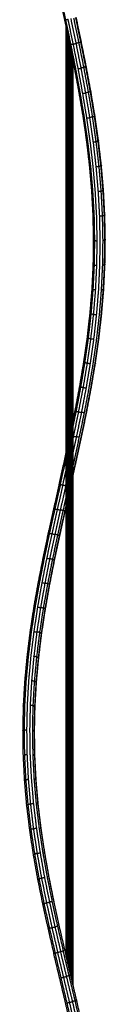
# Model space of a CAD drawing. Header units: millimetres. Extents: x 0 to 13.3, y 0 to 91.7.
# Tile 27 of 28: x 5.8 to 7.2, y 57 to 73.7. Entities that reach past the tile are written whole.
import ezdxf

# ---------------------------------------------------------------- set-up
doc = ezdxf.new("R2010")
doc.units = ezdxf.units.MM
doc.header["$MEASUREMENT"] = 0
doc.layers.add('Make2D$visible$lines', color=7, linetype='Continuous', true_color=0x000000)

msp = doc.modelspace()

# ---------------------------------------------------------------- linework, layer by layer
at = {"layer": 'Make2D$visible$lines'}
for points in [[(6.538, 73.699), (6.494, 73.907), (6.449, 74.115)], [(6.556, 73.701), (6.512, 73.91), (6.467, 74.119)], [(6.625, 73.282), (6.582, 73.49), (6.538, 73.699)], [(6.556, 73.701), (6.576, 73.705), (6.595, 73.708)], [(6.644, 73.283), (6.6, 73.492), (6.556, 73.701)], [(6.683, 73.289), (6.639, 73.499), (6.595, 73.708)], [(6.733, 73.299), (6.689, 73.509), (6.645, 73.719)], [(6.78, 73.31), (6.737, 73.519), (6.693, 73.729)], [(6.812, 73.319), (6.769, 73.528), (6.725, 73.737)], [(6.82, 73.323), (6.777, 73.532), (6.733, 73.74)], [(6.562, 57.816), (6.562, 65.7), (6.562, 73.584)], [(6.563, 57.813), (6.563, 65.696), (6.563, 73.58)], [(6.565, 57.807), (6.565, 65.69), (6.565, 73.573)], [(6.567, 57.799), (6.567, 65.681), (6.567, 73.564)], [(6.569, 57.788), (6.569, 65.67), (6.569, 73.552)], [(6.572, 57.776), (6.572, 65.657), (6.572, 73.537)], [(6.575, 57.762), (6.575, 65.641), (6.575, 73.521)], [(6.579, 57.745), (6.579, 65.624), (6.579, 73.502)], [(6.584, 57.727), (6.584, 65.605), (6.584, 73.482)], [(6.588, 57.708), (6.588, 65.584), (6.588, 73.459)], [(6.593, 57.687), (6.593, 65.561), (6.593, 73.436)], [(6.599, 57.665), (6.599, 65.538), (6.599, 73.411)], [(6.604, 57.643), (6.604, 65.514), (6.604, 73.384)], [(6.61, 57.619), (6.61, 65.488), (6.61, 73.358)], [(6.615, 57.595), (6.615, 65.463), (6.615, 73.33)], [(6.78, 73.31), (6.757, 73.304), (6.733, 73.299)], [(6.812, 73.319), (6.796, 73.314), (6.78, 73.31)], [(6.864, 72.89), (6.822, 73.1), (6.78, 73.31)], [(6.896, 72.9), (6.854, 73.109), (6.812, 73.319)], [(6.904, 72.906), (6.862, 73.115), (6.82, 73.323)], [(6.621, 57.571), (6.621, 65.437), (6.621, 73.302)], [(6.708, 72.866), (6.667, 73.074), (6.625, 73.282)], [(6.627, 57.547), (6.627, 65.411), (6.627, 73.274)], [(6.633, 57.523), (6.633, 65.384), (6.633, 73.246)], [(6.638, 57.5), (6.638, 65.359), (6.638, 73.217)], [(6.644, 73.283), (6.663, 73.286), (6.683, 73.289)], [(6.727, 72.865), (6.685, 73.074), (6.644, 73.283)], [(6.644, 57.477), (6.644, 65.333), (6.644, 73.19)], [(6.649, 57.455), (6.649, 65.309), (6.649, 73.164)], [(6.683, 73.289), (6.708, 73.294), (6.733, 73.299)], [(6.767, 72.87), (6.725, 73.08), (6.683, 73.289)], [(6.817, 72.879), (6.775, 73.089), (6.733, 73.299)], [(6.654, 57.434), (6.654, 65.286), (6.654, 73.139)], [(6.659, 57.414), (6.659, 65.265), (6.659, 73.116)], [(6.663, 57.396), (6.663, 65.245), (6.663, 73.094)], [(6.667, 57.38), (6.667, 65.227), (6.667, 73.075)], [(6.67, 57.365), (6.67, 65.211), (6.67, 73.057)], [(6.673, 57.353), (6.673, 65.198), (6.673, 73.042)], [(6.676, 57.342), (6.676, 65.186), (6.676, 73.03)], [(6.678, 57.334), (6.678, 65.177), (6.678, 73.02)], [(6.679, 57.328), (6.679, 65.171), (6.679, 73.013)], [(6.68, 57.325), (6.68, 65.167), (6.68, 73.009)], [(6.785, 72.451), (6.747, 72.659), (6.708, 72.866)], [(6.804, 72.448), (6.766, 72.657), (6.727, 72.865)], [(6.767, 72.87), (6.792, 72.874), (6.817, 72.879)], [(6.844, 72.451), (6.806, 72.661), (6.767, 72.87)], [(6.864, 72.89), (6.841, 72.884), (6.817, 72.879)], [(6.895, 72.459), (6.856, 72.669), (6.817, 72.879)], [(6.896, 72.9), (6.88, 72.895), (6.864, 72.89)], [(6.942, 72.47), (6.903, 72.68), (6.864, 72.89)], [(6.904, 72.906), (6.9, 72.903), (6.896, 72.9)], [(6.974, 72.48), (6.935, 72.69), (6.896, 72.9)], [(6.981, 72.488), (6.942, 72.697), (6.904, 72.906)], [(6.974, 72.48), (6.958, 72.475), (6.942, 72.47)], [(6.981, 72.488), (6.978, 72.484), (6.974, 72.48)], [(7.044, 72.061), (7.009, 72.271), (6.974, 72.48)], [(7.051, 72.07), (7.016, 72.279), (6.981, 72.488)], [(6.855, 72.036), (6.82, 72.244), (6.785, 72.451)], [(6.874, 72.032), (6.839, 72.24), (6.804, 72.448)], [(6.844, 72.451), (6.87, 72.455), (6.895, 72.459)], [(6.914, 72.033), (6.879, 72.242), (6.844, 72.451)], [(6.942, 72.47), (6.918, 72.465), (6.895, 72.459)], [(6.965, 72.04), (6.93, 72.25), (6.895, 72.459)], [(7.012, 72.05), (6.977, 72.26), (6.942, 72.47)], [(6.914, 71.622), (6.884, 71.829), (6.855, 72.036)], [(6.933, 71.616), (6.903, 71.824), (6.874, 72.032)], [(6.914, 72.033), (6.939, 72.037), (6.965, 72.04)], [(6.974, 71.616), (6.944, 71.824), (6.914, 72.033)], [(7.012, 72.05), (6.988, 72.045), (6.965, 72.04)], [(7.025, 71.621), (6.995, 71.83), (6.965, 72.04)], [(7.044, 72.061), (7.028, 72.055), (7.012, 72.05)], [(7.072, 71.63), (7.042, 71.84), (7.012, 72.05)], [(7.051, 72.07), (7.047, 72.065), (7.044, 72.061)], [(7.104, 71.641), (7.074, 71.851), (7.044, 72.061)], [(7.111, 71.651), (7.081, 71.86), (7.051, 72.07)], [(7.104, 71.641), (7.088, 71.636), (7.072, 71.63)], [(7.111, 71.651), (7.107, 71.646), (7.104, 71.641)], [(7.153, 71.221), (7.128, 71.431), (7.104, 71.641)], [(7.16, 71.232), (7.135, 71.441), (7.111, 71.651)], [(6.962, 71.207), (6.938, 71.414), (6.914, 71.622)], [(6.982, 71.2), (6.957, 71.408), (6.933, 71.616)], [(7.022, 71.198), (6.998, 71.407), (6.974, 71.616)], [(7.072, 71.63), (7.048, 71.625), (7.025, 71.621)], [(7.073, 71.202), (7.049, 71.411), (7.025, 71.621)], [(7.121, 71.21), (7.097, 71.42), (7.072, 71.63)], [(6.998, 70.794), (6.98, 71), (6.962, 71.207)], [(6.962, 71.207), (6.972, 71.204), (6.982, 71.2)], [(7.017, 70.785), (6.999, 70.993), (6.982, 71.2)], [(7.058, 70.782), (7.04, 70.99), (7.022, 71.198)], [(7.121, 71.21), (7.097, 71.206), (7.073, 71.202)], [(7.109, 70.784), (7.091, 70.993), (7.073, 71.202)], [(7.153, 71.221), (7.137, 71.216), (7.121, 71.21)], [(7.157, 70.791), (7.139, 71.001), (7.121, 71.21)], [(7.16, 71.232), (7.156, 71.226), (7.153, 71.221)], [(7.189, 70.801), (7.171, 71.011), (7.153, 71.221)], [(7.196, 70.812), (7.178, 71.022), (7.16, 71.232)], [(7.196, 70.812), (7.192, 70.807), (7.189, 70.801)], [(7.218, 70.392), (7.207, 70.602), (7.196, 70.812)], [(7.02, 70.38), (7.009, 70.587), (6.998, 70.794)], [(6.998, 70.794), (7.008, 70.789), (7.017, 70.785)], [(7.04, 70.371), (7.029, 70.578), (7.017, 70.785)], [(7.081, 70.365), (7.069, 70.573), (7.058, 70.782)], [(7.157, 70.791), (7.133, 70.787), (7.109, 70.784)], [(7.132, 70.366), (7.121, 70.575), (7.109, 70.784)], [(7.189, 70.801), (7.173, 70.796), (7.157, 70.791)], [(7.18, 70.372), (7.169, 70.581), (7.157, 70.791)], [(7.212, 70.381), (7.2, 70.591), (7.189, 70.801)], [(7.029, 69.966), (7.024, 70.173), (7.02, 70.38)], [(7.02, 70.38), (7.03, 70.375), (7.04, 70.371)], [(7.048, 69.956), (7.044, 70.163), (7.04, 70.371)], [(7.089, 69.95), (7.085, 70.157), (7.081, 70.365)], [(7.18, 70.372), (7.156, 70.369), (7.132, 70.366)], [(7.14, 69.948), (7.136, 70.157), (7.132, 70.366)], [(7.212, 70.381), (7.196, 70.377), (7.18, 70.372)], [(7.188, 69.953), (7.184, 70.162), (7.18, 70.372)], [(7.218, 70.392), (7.215, 70.387), (7.212, 70.381)], [(7.22, 69.962), (7.216, 70.171), (7.212, 70.381)], [(7.227, 69.973), (7.223, 70.182), (7.218, 70.392)], [(7.227, 69.973), (7.223, 69.967), (7.22, 69.962)], [(7.221, 69.553), (7.224, 69.763), (7.227, 69.973)], [(7.023, 69.553), (7.026, 69.76), (7.029, 69.966)], [(7.029, 69.966), (7.038, 69.961), (7.048, 69.956)], [(7.042, 69.542), (7.045, 69.749), (7.048, 69.956)], [(7.048, 69.956), (7.069, 69.953), (7.089, 69.95)], [(7.083, 69.534), (7.086, 69.742), (7.089, 69.95)], [(7.134, 69.531), (7.137, 69.74), (7.14, 69.948)], [(7.182, 69.534), (7.185, 69.743), (7.188, 69.953)], [(7.22, 69.962), (7.204, 69.957), (7.188, 69.953)], [(7.214, 69.542), (7.217, 69.752), (7.22, 69.962)], [(7.003, 69.14), (7.013, 69.346), (7.023, 69.553)], [(7.022, 69.129), (7.032, 69.335), (7.042, 69.542)], [(7.023, 69.553), (7.032, 69.548), (7.042, 69.542)], [(7.042, 69.542), (7.063, 69.538), (7.083, 69.534)], [(7.063, 69.119), (7.073, 69.327), (7.083, 69.534)], [(7.114, 69.115), (7.124, 69.323), (7.134, 69.531)], [(7.162, 69.116), (7.172, 69.325), (7.182, 69.534)], [(7.214, 69.542), (7.198, 69.538), (7.182, 69.534)], [(7.194, 69.123), (7.204, 69.332), (7.214, 69.542)], [(7.201, 69.133), (7.211, 69.343), (7.221, 69.553)], [(7.221, 69.553), (7.218, 69.547), (7.214, 69.542)], [(6.969, 68.726), (6.986, 68.933), (7.003, 69.14)], [(7.003, 69.14), (7.012, 69.134), (7.022, 69.129)], [(6.988, 68.715), (7.005, 68.922), (7.022, 69.129)], [(7.022, 69.129), (7.043, 69.124), (7.063, 69.119)], [(7.029, 68.705), (7.046, 68.912), (7.063, 69.119)], [(7.08, 68.699), (7.097, 68.907), (7.114, 69.115)], [(7.128, 68.698), (7.145, 68.907), (7.162, 69.116)], [(7.159, 68.703), (7.176, 68.913), (7.194, 69.123)], [(7.194, 69.123), (7.178, 69.119), (7.162, 69.116)], [(7.166, 68.713), (7.183, 68.923), (7.201, 69.133)], [(7.201, 69.133), (7.197, 69.128), (7.194, 69.123)], [(6.922, 68.313), (6.945, 68.519), (6.969, 68.726)], [(6.941, 68.302), (6.965, 68.508), (6.988, 68.715)], [(6.969, 68.726), (6.978, 68.721), (6.988, 68.715)], [(6.982, 68.291), (7.006, 68.498), (7.029, 68.705)], [(6.988, 68.715), (7.009, 68.71), (7.029, 68.705)], [(7.029, 68.705), (7.055, 68.702), (7.08, 68.699)], [(7.033, 68.284), (7.057, 68.491), (7.08, 68.699)], [(7.08, 68.281), (7.104, 68.49), (7.128, 68.698)], [(7.112, 68.285), (7.135, 68.494), (7.159, 68.703)], [(7.118, 68.293), (7.142, 68.503), (7.166, 68.713)], [(7.166, 68.713), (7.163, 68.708), (7.159, 68.703)], [(6.863, 67.899), (6.892, 68.106), (6.922, 68.313)], [(6.882, 67.888), (6.912, 68.095), (6.941, 68.302)], [(6.922, 68.313), (6.931, 68.307), (6.941, 68.302)], [(6.941, 68.302), (6.962, 68.296), (6.982, 68.291)], [(6.923, 67.877), (6.953, 68.084), (6.982, 68.291)], [(6.974, 67.869), (7.003, 68.076), (7.033, 68.284)], [(6.982, 68.291), (7.007, 68.287), (7.033, 68.284)], [(7.021, 67.865), (7.051, 68.073), (7.08, 68.281)], [(7.052, 67.866), (7.082, 68.076), (7.112, 68.285)], [(7.059, 67.874), (7.089, 68.083), (7.118, 68.293)], [(7.118, 68.293), (7.115, 68.289), (7.112, 68.285)], [(6.793, 67.485), (6.828, 67.692), (6.863, 67.899)], [(6.813, 67.475), (6.848, 67.682), (6.882, 67.888)], [(6.854, 67.464), (6.888, 67.67), (6.923, 67.877)], [(6.863, 67.899), (6.873, 67.894), (6.882, 67.888)], [(6.882, 67.888), (6.903, 67.883), (6.923, 67.877)], [(6.904, 67.454), (6.939, 67.661), (6.974, 67.869)], [(6.923, 67.877), (6.948, 67.873), (6.974, 67.869)], [(6.951, 67.448), (6.986, 67.656), (7.021, 67.865)], [(6.982, 67.449), (7.017, 67.657), (7.052, 67.866)], [(6.988, 67.454), (7.023, 67.664), (7.059, 67.874)], [(7.059, 67.874), (7.055, 67.87), (7.052, 67.866)], [(6.715, 67.07), (6.754, 67.277), (6.793, 67.485)], [(6.735, 67.061), (6.774, 67.268), (6.813, 67.475)], [(6.775, 67.05), (6.814, 67.257), (6.854, 67.464)], [(6.793, 67.485), (6.803, 67.48), (6.813, 67.475)], [(6.813, 67.475), (6.833, 67.469), (6.854, 67.464)], [(6.854, 67.464), (6.879, 67.459), (6.904, 67.454)], [(6.826, 67.04), (6.865, 67.247), (6.904, 67.454)], [(6.872, 67.033), (6.912, 67.241), (6.951, 67.448)], [(6.903, 67.031), (6.942, 67.24), (6.982, 67.449)], [(6.909, 67.035), (6.948, 67.245), (6.988, 67.454)], [(6.988, 67.454), (6.985, 67.451), (6.982, 67.449)], [(6.68, 66.903), (6.697, 66.987), (6.715, 67.07)], [(6.68, 66.798), (6.707, 66.93), (6.735, 67.061)], [(6.69, 66.637), (6.732, 66.844), (6.775, 67.05)], [(6.715, 67.07), (6.725, 67.066), (6.735, 67.061)], [(6.735, 67.061), (6.755, 67.056), (6.775, 67.05)], [(6.74, 66.626), (6.783, 66.833), (6.826, 67.04)], [(6.775, 67.05), (6.8, 67.045), (6.826, 67.04)], [(6.786, 66.618), (6.829, 66.825), (6.872, 67.033)], [(6.817, 66.614), (6.86, 66.823), (6.903, 67.031)], [(6.822, 66.617), (6.866, 66.826), (6.909, 67.035)], [(6.872, 67.033), (6.849, 67.036), (6.826, 67.04)], [(6.68, 66.639), (6.685, 66.638), (6.69, 66.637)], [(6.68, 66.593), (6.685, 66.615), (6.69, 66.637)], [(6.69, 66.637), (6.715, 66.631), (6.74, 66.626)], [(6.68, 66.352), (6.71, 66.489), (6.74, 66.626)], [(6.696, 66.203), (6.741, 66.41), (6.786, 66.618)], [(6.725, 66.198), (6.771, 66.406), (6.817, 66.614)], [(6.731, 66.199), (6.777, 66.408), (6.822, 66.617)], [(6.786, 66.618), (6.763, 66.622), (6.74, 66.626)], [(6.538, 66.24), (6.55, 66.296), (6.562, 66.352)], [(6.444, 65.824), (6.491, 66.032), (6.538, 66.24)], [(6.465, 65.82), (6.512, 66.027), (6.558, 66.234)], [(6.538, 66.24), (6.548, 66.237), (6.558, 66.234)], [(6.558, 66.234), (6.56, 66.243), (6.562, 66.252)], [(6.558, 66.234), (6.56, 66.233), (6.562, 66.233)], [(6.696, 66.203), (6.688, 66.204), (6.68, 66.206)], [(6.68, 66.133), (6.688, 66.168), (6.696, 66.203)], [(6.68, 65.973), (6.705, 66.086), (6.731, 66.199)], [(6.68, 65.996), (6.703, 66.097), (6.725, 66.198)], [(6.506, 65.81), (6.534, 65.935), (6.562, 66.06)], [(6.444, 65.824), (6.397, 65.616), (6.35, 65.408)], [(6.465, 65.82), (6.418, 65.612), (6.371, 65.405)], [(6.506, 65.81), (6.459, 65.603), (6.412, 65.397)], [(6.556, 65.799), (6.51, 65.592), (6.463, 65.386)], [(6.465, 65.82), (6.486, 65.815), (6.506, 65.81)], [(6.506, 65.81), (6.531, 65.805), (6.556, 65.799)], [(6.556, 65.799), (6.559, 65.812), (6.562, 65.825)], [(6.562, 65.797), (6.559, 65.798), (6.556, 65.799)], [(6.562, 65.612), (6.535, 65.493), (6.509, 65.375)], [(6.562, 65.476), (6.55, 65.421), (6.538, 65.367)], [(6.35, 65.408), (6.304, 65.2), (6.257, 64.991)], [(6.371, 65.405), (6.325, 65.197), (6.279, 64.99)], [(6.412, 65.397), (6.366, 65.19), (6.32, 64.983)], [(6.371, 65.405), (6.392, 65.401), (6.412, 65.397)], [(6.463, 65.386), (6.417, 65.179), (6.371, 64.972)], [(6.412, 65.397), (6.438, 65.391), (6.463, 65.386)], [(6.509, 65.375), (6.463, 65.168), (6.417, 64.961)], [(6.538, 65.367), (6.492, 65.159), (6.445, 64.952)], [(6.542, 65.364), (6.496, 65.156), (6.45, 64.948)], [(6.509, 65.375), (6.486, 65.38), (6.463, 65.386)], [(6.538, 65.367), (6.523, 65.371), (6.509, 65.375)], [(6.562, 65.453), (6.552, 65.409), (6.542, 65.364)], [(6.257, 64.991), (6.213, 64.783), (6.169, 64.574)], [(6.279, 64.99), (6.235, 64.782), (6.191, 64.574)], [(6.32, 64.983), (6.276, 64.776), (6.233, 64.569)], [(6.279, 64.99), (6.3, 64.986), (6.32, 64.983)], [(6.371, 64.972), (6.327, 64.766), (6.283, 64.559)], [(6.32, 64.983), (6.346, 64.978), (6.371, 64.972)], [(6.417, 64.961), (6.373, 64.754), (6.329, 64.547)], [(6.417, 64.961), (6.394, 64.967), (6.371, 64.972)], [(6.445, 64.952), (6.431, 64.956), (6.417, 64.961)], [(6.445, 64.952), (6.401, 64.745), (6.357, 64.537)], [(6.45, 64.948), (6.405, 64.74), (6.361, 64.532)], [(6.169, 64.574), (6.128, 64.365), (6.086, 64.156)], [(6.191, 64.574), (6.15, 64.366), (6.109, 64.158)], [(6.233, 64.569), (6.192, 64.361), (6.151, 64.154)], [(6.283, 64.559), (6.242, 64.352), (6.202, 64.145)], [(6.233, 64.569), (6.258, 64.564), (6.283, 64.559)], [(6.329, 64.547), (6.288, 64.341), (6.247, 64.134)], [(6.357, 64.537), (6.317, 64.33), (6.276, 64.123)], [(6.361, 64.532), (6.32, 64.324), (6.279, 64.116)], [(6.329, 64.547), (6.306, 64.553), (6.283, 64.559)], [(6.357, 64.537), (6.343, 64.542), (6.329, 64.547)], [(6.086, 64.156), (6.049, 63.947), (6.012, 63.738)], [(6.109, 64.158), (6.072, 63.95), (6.035, 63.742)], [(6.151, 64.154), (6.114, 63.947), (6.077, 63.739)], [(6.202, 64.145), (6.165, 63.939), (6.128, 63.732)], [(6.151, 64.154), (6.176, 64.15), (6.202, 64.145)], [(6.247, 64.134), (6.211, 63.927), (6.174, 63.721)], [(6.247, 64.134), (6.224, 64.14), (6.202, 64.145)], [(6.276, 64.123), (6.262, 64.129), (6.247, 64.134)], [(6.276, 64.123), (6.239, 63.916), (6.203, 63.71)], [(6.279, 64.116), (6.243, 63.908), (6.206, 63.701)], [(6.279, 64.116), (6.278, 64.12), (6.276, 64.123)], [(6.012, 63.738), (5.981, 63.529), (5.949, 63.319)], [(6.035, 63.742), (6.003, 63.533), (5.971, 63.325)], [(6.077, 63.739), (6.046, 63.532), (6.014, 63.324)], [(6.128, 63.732), (6.097, 63.525), (6.065, 63.318)], [(6.077, 63.739), (6.103, 63.736), (6.128, 63.732)], [(6.174, 63.721), (6.143, 63.514), (6.111, 63.308)], [(6.174, 63.721), (6.151, 63.726), (6.128, 63.732)], [(6.203, 63.71), (6.171, 63.503), (6.14, 63.296)], [(6.206, 63.701), (6.174, 63.494), (6.143, 63.286)], [(6.203, 63.71), (6.188, 63.715), (6.174, 63.721)], [(6.206, 63.701), (6.204, 63.705), (6.203, 63.71)], [(5.949, 63.319), (5.923, 63.11), (5.897, 62.9)], [(5.971, 63.325), (5.946, 63.116), (5.92, 62.907)], [(6.014, 63.324), (5.989, 63.116), (5.963, 62.908)], [(6.014, 63.324), (6.04, 63.321), (6.065, 63.318)], [(6.065, 63.318), (6.04, 63.111), (6.014, 62.904)], [(6.111, 63.308), (6.086, 63.101), (6.06, 62.894)], [(6.111, 63.308), (6.088, 63.313), (6.065, 63.318)], [(6.14, 63.296), (6.114, 63.089), (6.089, 62.883)], [(6.14, 63.296), (6.126, 63.302), (6.111, 63.308)], [(6.143, 63.286), (6.141, 63.291), (6.14, 63.296)], [(6.143, 63.286), (6.117, 63.079), (6.092, 62.872)], [(5.897, 62.9), (5.878, 62.69), (5.858, 62.481)], [(5.92, 62.907), (5.901, 62.698), (5.881, 62.489)], [(5.897, 62.9), (5.908, 62.904), (5.92, 62.907)], [(5.963, 62.908), (5.944, 62.7), (5.925, 62.492)], [(6.014, 62.904), (5.995, 62.696), (5.976, 62.489)], [(6.06, 62.894), (6.037, 62.899), (6.014, 62.904)], [(6.06, 62.894), (6.041, 62.687), (6.022, 62.481)], [(6.089, 62.883), (6.07, 62.676), (6.051, 62.469)], [(6.092, 62.872), (6.073, 62.665), (6.054, 62.458)], [(6.089, 62.883), (6.074, 62.888), (6.06, 62.894)], [(6.092, 62.872), (6.09, 62.877), (6.089, 62.883)], [(5.858, 62.481), (5.846, 62.271), (5.834, 62.061)], [(5.881, 62.489), (5.869, 62.28), (5.857, 62.07)], [(5.858, 62.481), (5.87, 62.485), (5.881, 62.489)], [(5.925, 62.492), (5.913, 62.283), (5.901, 62.075)], [(5.976, 62.489), (5.964, 62.281), (5.952, 62.074)], [(6.022, 62.481), (5.999, 62.485), (5.976, 62.489)], [(6.022, 62.481), (6.01, 62.274), (5.998, 62.067)], [(6.051, 62.469), (6.036, 62.475), (6.022, 62.481)], [(6.051, 62.469), (6.039, 62.263), (6.027, 62.056)], [(6.054, 62.458), (6.042, 62.251), (6.03, 62.045)], [(6.054, 62.458), (6.052, 62.464), (6.051, 62.469)], [(5.834, 62.061), (5.83, 61.851), (5.825, 61.641)], [(5.834, 62.061), (5.846, 62.066), (5.857, 62.07)], [(5.857, 62.07), (5.853, 61.861), (5.848, 61.651)], [(5.901, 62.075), (5.896, 61.866), (5.892, 61.658)], [(5.952, 62.074), (5.948, 61.866), (5.943, 61.658)], [(5.998, 62.067), (5.975, 62.07), (5.952, 62.074)], [(5.998, 62.067), (5.994, 61.86), (5.989, 61.653)], [(6.027, 62.056), (6.013, 62.062), (5.998, 62.067)], [(6.027, 62.056), (6.022, 61.85), (6.018, 61.643)], [(6.03, 62.045), (6.025, 61.838), (6.021, 61.631)], [(6.03, 62.045), (6.028, 62.05), (6.027, 62.056)], [(5.825, 61.641), (5.837, 61.646), (5.848, 61.651)], [(5.825, 61.641), (5.828, 61.431), (5.831, 61.221)], [(5.848, 61.651), (5.87, 61.655), (5.892, 61.658)], [(5.848, 61.651), (5.851, 61.442), (5.855, 61.232)], [(5.892, 61.658), (5.895, 61.449), (5.898, 61.24)], [(5.943, 61.658), (5.946, 61.45), (5.949, 61.242)], [(5.989, 61.653), (5.993, 61.445), (5.996, 61.238)], [(6.018, 61.643), (6.004, 61.648), (5.989, 61.653)], [(6.018, 61.643), (6.021, 61.436), (6.024, 61.229)], [(6.021, 61.631), (6.019, 61.637), (6.018, 61.643)], [(6.021, 61.631), (6.024, 61.425), (6.027, 61.218)], [(5.831, 61.221), (5.843, 61.227), (5.855, 61.232)], [(5.831, 61.221), (5.842, 61.011), (5.853, 60.801)], [(5.855, 61.232), (5.876, 61.236), (5.898, 61.24)], [(5.855, 61.232), (5.865, 61.022), (5.876, 60.812)], [(5.898, 61.24), (5.909, 61.031), (5.919, 60.821)], [(5.949, 61.242), (5.96, 61.034), (5.971, 60.825)], [(5.996, 61.238), (6.006, 61.031), (6.017, 60.823)], [(6.024, 61.229), (6.01, 61.234), (5.996, 61.238)], [(6.024, 61.229), (6.035, 61.023), (6.045, 60.816)], [(6.027, 61.218), (6.026, 61.224), (6.024, 61.229)], [(6.027, 61.218), (6.038, 61.011), (6.048, 60.805)], [(5.853, 60.801), (5.865, 60.807), (5.876, 60.812)], [(5.853, 60.801), (5.871, 60.591), (5.889, 60.381)], [(5.876, 60.812), (5.898, 60.817), (5.919, 60.821)], [(5.876, 60.812), (5.894, 60.602), (5.913, 60.393)], [(5.919, 60.821), (5.937, 60.612), (5.956, 60.403)], [(5.971, 60.825), (5.989, 60.617), (6.007, 60.408)], [(6.017, 60.823), (6.035, 60.616), (6.053, 60.408)], [(6.045, 60.816), (6.031, 60.82), (6.017, 60.823)], [(6.045, 60.816), (6.063, 60.609), (6.081, 60.402)], [(6.048, 60.805), (6.047, 60.81), (6.045, 60.816)], [(6.048, 60.805), (6.066, 60.598), (6.084, 60.392)], [(5.889, 60.381), (5.901, 60.387), (5.913, 60.393)], [(5.889, 60.381), (5.915, 60.171), (5.94, 59.961)], [(5.913, 60.393), (5.934, 60.398), (5.956, 60.403)], [(5.913, 60.393), (5.938, 60.183), (5.963, 59.972)], [(5.956, 60.403), (5.981, 60.405), (6.007, 60.408)], [(5.956, 60.403), (5.981, 60.193), (6.006, 59.983)], [(6.007, 60.408), (6.032, 60.199), (6.057, 59.991)], [(6.053, 60.408), (6.078, 60.2), (6.103, 59.992)], [(6.081, 60.402), (6.067, 60.405), (6.053, 60.408)], [(6.081, 60.402), (6.106, 60.195), (6.131, 59.988)], [(6.084, 60.392), (6.083, 60.397), (6.081, 60.402)], [(6.084, 60.392), (6.109, 60.185), (6.134, 59.978)], [(5.94, 59.961), (5.952, 59.967), (5.963, 59.972)], [(5.94, 59.961), (5.972, 59.751), (6.003, 59.541)], [(5.963, 59.972), (5.985, 59.978), (6.006, 59.983)], [(5.963, 59.972), (5.995, 59.762), (6.027, 59.552)], [(6.006, 59.983), (6.032, 59.987), (6.057, 59.991)], [(6.006, 59.983), (6.038, 59.774), (6.07, 59.564)], [(6.057, 59.991), (6.089, 59.781), (6.121, 59.572)], [(6.103, 59.992), (6.135, 59.784), (6.166, 59.576)], [(6.131, 59.988), (6.163, 59.78), (6.194, 59.573)], [(6.134, 59.978), (6.133, 59.983), (6.131, 59.988)], [(6.134, 59.978), (6.165, 59.771), (6.197, 59.565)], [(6.003, 59.541), (6.015, 59.547), (6.027, 59.552)], [(6.003, 59.541), (6.041, 59.331), (6.078, 59.121)], [(6.027, 59.552), (6.048, 59.558), (6.07, 59.564)], [(6.027, 59.552), (6.064, 59.342), (6.102, 59.132)], [(6.07, 59.564), (6.095, 59.568), (6.121, 59.572)], [(6.07, 59.564), (6.107, 59.354), (6.144, 59.144)], [(6.121, 59.572), (6.158, 59.363), (6.195, 59.154)], [(6.166, 59.576), (6.203, 59.367), (6.24, 59.159)], [(6.194, 59.573), (6.231, 59.365), (6.268, 59.158)], [(6.197, 59.565), (6.195, 59.569), (6.194, 59.573)], [(6.197, 59.565), (6.233, 59.358), (6.27, 59.151)], [(6.078, 59.121), (6.09, 59.127), (6.102, 59.132)], [(6.078, 59.121), (6.121, 58.912), (6.163, 58.702)], [(6.102, 59.132), (6.123, 59.138), (6.144, 59.144)], [(6.102, 59.132), (6.144, 58.922), (6.186, 58.712)], [(6.144, 59.144), (6.17, 59.149), (6.195, 59.154)], [(6.144, 59.144), (6.187, 58.934), (6.229, 58.724)], [(6.195, 59.154), (6.237, 58.944), (6.28, 58.735)], [(6.24, 59.159), (6.283, 58.95), (6.325, 58.741)], [(6.268, 59.158), (6.31, 58.95), (6.352, 58.742)], [(6.27, 59.151), (6.312, 58.944), (6.354, 58.737)], [(6.163, 58.702), (6.175, 58.707), (6.186, 58.712)], [(6.163, 58.702), (6.209, 58.493), (6.255, 58.283)], [(6.186, 58.712), (6.208, 58.718), (6.229, 58.724)], [(6.186, 58.712), (6.232, 58.502), (6.279, 58.292)], [(6.229, 58.724), (6.254, 58.729), (6.28, 58.735)], [(6.229, 58.724), (6.275, 58.514), (6.321, 58.304)], [(6.325, 58.741), (6.302, 58.738), (6.28, 58.735)], [(6.28, 58.735), (6.326, 58.525), (6.372, 58.315)], [(6.325, 58.741), (6.37, 58.532), (6.416, 58.323)], [(6.352, 58.742), (6.397, 58.534), (6.443, 58.326)], [(6.255, 58.283), (6.267, 58.288), (6.279, 58.292)], [(6.255, 58.283), (6.303, 58.074), (6.352, 57.865)], [(6.279, 58.292), (6.3, 58.298), (6.321, 58.304)], [(6.279, 58.292), (6.327, 58.082), (6.376, 57.872)], [(6.321, 58.304), (6.347, 58.31), (6.372, 58.315)], [(6.321, 58.304), (6.37, 58.094), (6.419, 57.884)], [(6.416, 58.323), (6.394, 58.319), (6.372, 58.315)], [(6.372, 58.315), (6.421, 58.105), (6.469, 57.895)], [(6.416, 58.323), (6.465, 58.114), (6.514, 57.905)], [(6.443, 58.326), (6.492, 58.117), (6.54, 57.909)], [(6.352, 57.865), (6.364, 57.869), (6.376, 57.872)], [(6.452, 57.447), (6.402, 57.656), (6.352, 57.865)], [(6.376, 57.872), (6.398, 57.878), (6.419, 57.884)], [(6.477, 57.453), (6.427, 57.663), (6.376, 57.872)], [(6.419, 57.884), (6.444, 57.89), (6.469, 57.895)], [(6.52, 57.463), (6.47, 57.674), (6.419, 57.884)], [(6.514, 57.905), (6.492, 57.9), (6.469, 57.895)], [(6.57, 57.475), (6.52, 57.685), (6.469, 57.895)], [(6.614, 57.486), (6.564, 57.695), (6.514, 57.905)], [(6.54, 57.909), (6.59, 57.7), (6.64, 57.492)], [(6.553, 57.022), (6.503, 57.235), (6.452, 57.447)], [(6.477, 57.453), (6.498, 57.458), (6.52, 57.463)], [(6.578, 57.027), (6.527, 57.24), (6.477, 57.453)], [(6.52, 57.463), (6.545, 57.469), (6.57, 57.475)], [(6.621, 57.036), (6.571, 57.25), (6.52, 57.463)], [(6.614, 57.486), (6.592, 57.481), (6.57, 57.475)], [(6.672, 57.049), (6.621, 57.262), (6.57, 57.475)], [(6.716, 57.06), (6.665, 57.273), (6.614, 57.486)], [(6.64, 57.492), (6.628, 57.489), (6.615, 57.486)], [(6.741, 57.068), (6.691, 57.28), (6.64, 57.492)], [(6.652, 56.584), (6.603, 56.803), (6.553, 57.022)], [(6.578, 57.027), (6.6, 57.032), (6.621, 57.036)], [(6.677, 56.587), (6.628, 56.807), (6.578, 57.027)], [(6.721, 56.596), (6.671, 56.816), (6.621, 57.036)], [(6.622, 57.036), (6.647, 57.042), (6.672, 57.049)], [(6.716, 57.06), (6.694, 57.054), (6.672, 57.049)], [(6.772, 56.608), (6.722, 56.828), (6.672, 57.049)], [(6.741, 57.068), (6.728, 57.064), (6.716, 57.06)], [(6.815, 56.62), (6.765, 56.84), (6.716, 57.06)], [(6.84, 56.63), (6.791, 56.849), (6.741, 57.068)]]:
    msp.add_open_spline(points, degree=2, dxfattribs=at)

doc.saveas('drawing.dxf')
